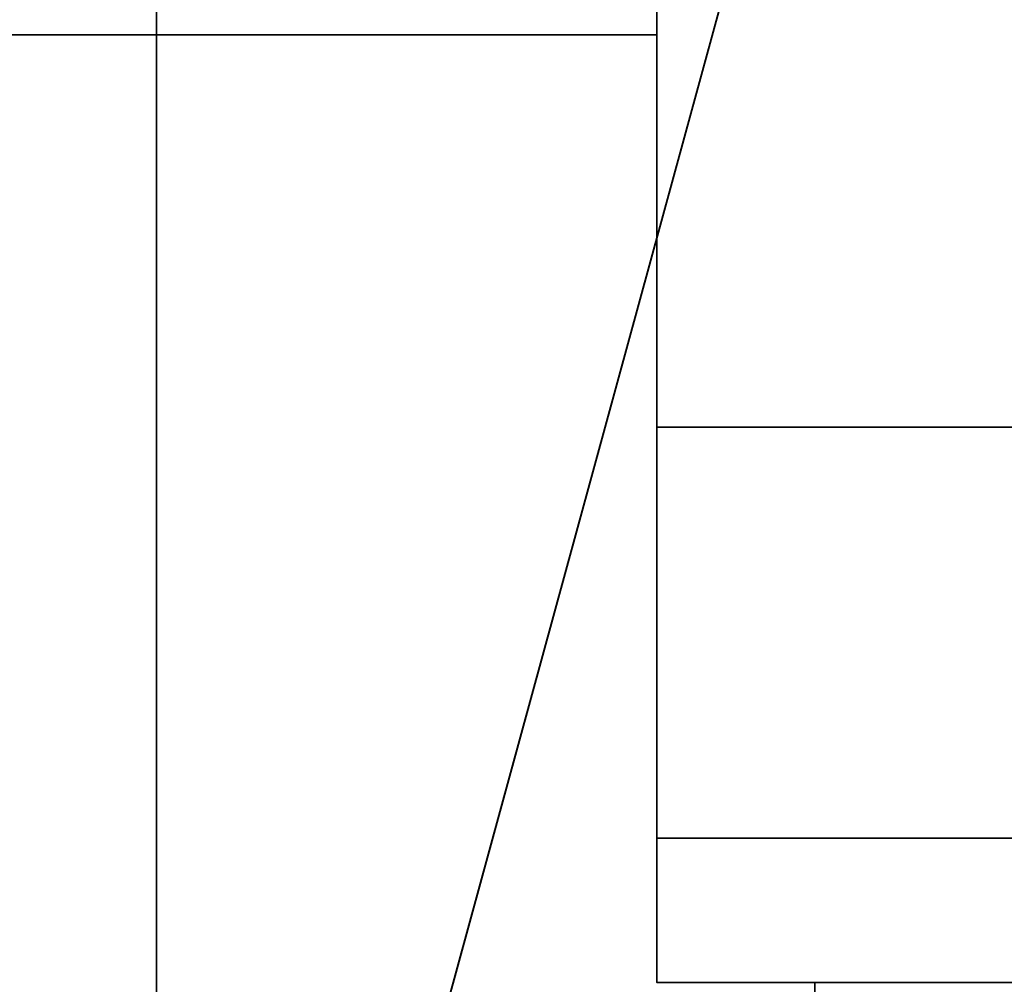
# Model space of a CAD drawing. Header units: millimetres. Extents: x -523 to 5323, y -130 to 66.
# Tile 44 of 153: x -344.87 to -338.63, y -44.01 to -37.9. Entities that reach past the tile are written whole.
import ezdxf

# ---------------------------------------------------------------- set-up
doc = ezdxf.new("R2010")
doc.units = ezdxf.units.MM
doc.layers.add('151', color=7, linetype='Continuous', true_color=0xffffff)

# ---------------------------------------------------------------- blocks, each defined once
blk = doc.blocks.new('UG_SURFACE_001')
at = {"layer": '151', "color": 252, "linetype": 'Continuous', "lineweight": 35}
for points in [[(522.5, -46, 2207), (522.5, 40, 2207), (-522.5, 40, 2207), (-522.5, -46, 2207)], [(-372.5, -46, 2056.9999), (-372.5, 40, 2056.9999), (372.5, 40, 2056.9999), (372.5, -46, 2056.9999)]]:
    blk.add_3dface(points, dxfattribs=at)
blk = doc.blocks.new('UG_SURFACE_010')
at = {"layer": '151', "color": 1, "linetype": 'Continuous', "lineweight": 35}
for points in [[(-339.8346, -54, 869.45), (-339.8346, -54, 1304.45), (-339.8346, -44, 1304.45), (-339.8346, -44, 869.45)], [(-339.8346, -44, 869.45), (-339.8346, -44, 1304.45), (-337.8346, -44, 1304.45), (-337.8346, -44, 869.45)], [(-339.8346, -54, 1304.45), (-337.8346, -54, 1304.45), (-337.8346, -44, 1304.45), (-339.8346, -44, 1304.45)], [(-339.8346, -44, 869.45), (-337.8346, -44, 869.45), (-337.8346, -54, 869.45), (-339.8346, -54, 869.45)]]:
    blk.add_3dface(points, dxfattribs=at)
blk = doc.blocks.new('UG_SURFACE_031')
at = {"layer": '151', "color": 252, "linetype": 'Continuous', "lineweight": 35}
for points in [[(-352.8346, -38, 1149.4499), (-340.8346, -37.2, 1149.4499), (-340.8346, -35, 1149.4499), (-351.8346, -35, 1149.4499)], [(-340.8346, -37.2, 1118.45), (-352.8346, -38, 1118.45), (-352.8346, -36, 1118.45)], [(-337.8346, -36.5922, 968.8634), (-337.8346, -40.4853, 971.4647), (-340.8346, -40.4853, 971.4647), (-340.8346, -37.2, 969.2696)], [(-340.8346, -37.2, 1201.6305), (-340.8346, -40.4853, 1199.4352), (-337.8346, -40.4853, 1199.4352), (-337.8346, -36.5922, 1202.0365)], [(-340.8346, -37.2, 1118.45), (-340.8346, -38, 1118.45), (-352.8346, -38, 1118.45)], [(-352.8346, -38, 1149.4499), (-340.8346, -38, 1149.4499), (-340.8346, -37.2, 1149.4499)], [(-340.8346, -37.2, 1201.6305), (-340.8346, -37.2, 1149.4499), (-340.8346, -38, 1149.4499), (-340.8346, -44, 1190.95)], [(-340.8346, -44, 1190.95), (-340.8346, -43.0866, 1195.5422), (-340.8346, -40.4853, 1199.4352), (-340.8346, -37.2, 1201.6305)], [(-340.8346, -37.2, 969.2696), (-340.8346, -40.4853, 971.4647), (-340.8346, -43.0866, 975.3578), (-340.8346, -44, 979.95)], [(-340.8346, -44, 1092.95), (-340.8346, -37.2, 1092.95), (-340.8346, -37.2, 1067.45), (-340.8346, -37.4, 1067.45)], [(-340.8346, -44, 979.95), (-340.8346, -37.4, 1032.45), (-340.8346, -37.2, 1032.45), (-340.8346, -37.2, 969.2696)], [(-340.8346, -38, 1118.45), (-340.8346, -37.2, 1118.45), (-340.8346, -37.2, 1092.95), (-340.8346, -44, 1092.95)], [(-340.8346, -37.4, 1067.45), (-340.8346, -37.4, 1032.45), (-340.8346, -44, 979.95), (-340.8346, -44, 1092.95)], [(-340.8346, -38, 1149.4499), (-352.8346, -38, 1149.4499), (-352.8346, -38, 1118.45), (-340.8346, -38, 1118.45)], [(-340.8346, -44, 1092.95), (-340.8346, -44, 1190.95), (-340.8346, -38, 1149.4499), (-340.8346, -38, 1118.45)], [(-340.8346, -40.4853, 971.4647), (-337.8346, -40.4853, 971.4647), (-337.8346, -43.0866, 975.3578), (-340.8346, -43.0866, 975.3578)], [(-340.8346, -43.0866, 1195.5422), (-337.8346, -43.0866, 1195.5422), (-337.8346, -40.4853, 1199.4352), (-340.8346, -40.4853, 1199.4352)], [(-340.8346, -43.0866, 975.3578), (-337.8346, -43.0866, 975.3578), (-337.8346, -44, 979.95), (-340.8346, -44, 979.95)], [(-340.8346, -44, 1190.95), (-337.8346, -44, 1190.95), (-337.8346, -43.0866, 1195.5422), (-340.8346, -43.0866, 1195.5422)], [(-337.8346, -44, 1190.95), (-340.8346, -44, 1190.95), (-340.8346, -44, 1092.95)], [(-340.8346, -44, 1092.95), (-340.8346, -44, 979.95), (-337.8346, -44, 979.95), (-337.8346, -44, 1190.95)]]:
    blk.add_3dface(points, dxfattribs=at)
blk = doc.blocks.new('UG_SURFACE_033')
at = {"layer": '151', "color": 252, "linetype": 'Continuous', "lineweight": 35}
for points in [[(-329, 4.0129, -5), (-344, 4.0129, -5), (-344, -50.8703, -5), (344, -50.8703, -5)], [(-344, -50.8703, -6), (-344, 4.0129, -6), (-329, 4.0129, -6)], [(-329, 4.0129, -6), (329, 4.0129, -6), (-344, -50.8703, -6)], [(329, 4.0129, -6), (344, 4.0129, -6), (344, -50.8703, -6), (-344, -50.8703, -6)], [(-344, -50.8703, -5), (-344, 4.0129, -5), (-344, 4.0129, -6), (-344, -50.8703, -6)]]:
    blk.add_3dface(points, dxfattribs=at)
blk = doc.blocks.new('UG_SURFACE_049')
at = {"layer": '151', "color": 252, "linetype": 'Continuous', "lineweight": 35}
for points in [[(-346.5, -52.92, 2031.5001), (346.5, -52.92, 2031.5001), (346.5, 14.92, 2031.5001), (-346.5, 14.92, 2031.5001)], [(-345, -52.92, 2030), (-345, 14.92, 2030), (345, 14.92, 2030), (345, -52.92, 2030)]]:
    blk.add_3dface(points, dxfattribs=at)
blk = doc.blocks.new('UG_SURFACE_060')
at = {"layer": '151', "color": 252, "linetype": 'Continuous', "lineweight": 35}
for points in [[(-346.5, -52.92, 2031.5001), (346.5, -52.92, 2031.5001), (346.5, 14.92, 2031.5001), (-346.5, 14.92, 2031.5001)], [(-345, -52.92, 2030), (-345, 14.92, 2030), (345, 14.92, 2030), (345, -52.92, 2030)]]:
    blk.add_3dface(points, dxfattribs=at)

msp = doc.modelspace()

# ---------------------------------------------------------------- linework, layer by layer
at = {"layer": '151', "color": 253, "linetype": 'Continuous', "lineweight": -3}
for p, q in [((-344, -50.8703, -5), (-344, 4.0129, -5)), ((-344, -50.8703, -6), (-344, 4.0129, -6)), ((-340.8346, -38, 1149.45), (-340.8346, -35, 1149.45)), ((-340.8346, -35, 1118.45), (-340.8346, -38, 1118.45)), ((-352.8346, -38, 1118.45), (-340.8346, -38, 1118.45)), ((-352.8346, -38, 1149.45), (-340.8346, -38, 1149.45)), ((-340.8346, -38, 1118.45), (-340.8346, -38, 1149.45)), ((-340.8346, -44, 979.95), (-337.8346, -44, 979.95)), ((-340.8346, -44, 1190.95), (-337.8346, -44, 1190.95)), ((-340.8346, -44, 1190.95), (-340.8346, -44, 979.95)), ((-339.8346, -44, 1304.45), (-339.8346, -44, 869.45)), ((-339.8346, -44, 869.45), (-337.8346, -44, 869.45)), ((-339.8346, -44, 1304.45), (-337.8346, -44, 1304.45)), ((-339.8346, -54, 869.45), (-339.8346, -44, 869.45)), ((-339.8346, -54, 1304.45), (-339.8346, -44, 1304.45))]:
    msp.add_line(p, q, dxfattribs=at)
at = {"layer": '151', "color": 253, "linetype": 'Continuous', "lineweight": -3, "extrusion": (1, 0, 6.66913e-16)}
for centre, start, end in [((-32, 979.95, -340.8346), 180, 0), ((-32, 1190.95, -340.8346), 0, 180)]:
    msp.add_arc(centre, 12, start, end, dxfattribs=at)

# ---------------------------------------------------------------- block references
at = {"layer": '151', "color": 253, "linetype": 'Continuous', "lineweight": -3}
for name in ['UG_SURFACE_049', 'UG_SURFACE_060', 'UG_SURFACE_033', 'UG_SURFACE_001', 'UG_SURFACE_031', 'UG_SURFACE_010']:
    msp.add_blockref(name, (0, 0), dxfattribs=at)

doc.saveas('drawing.dxf')
